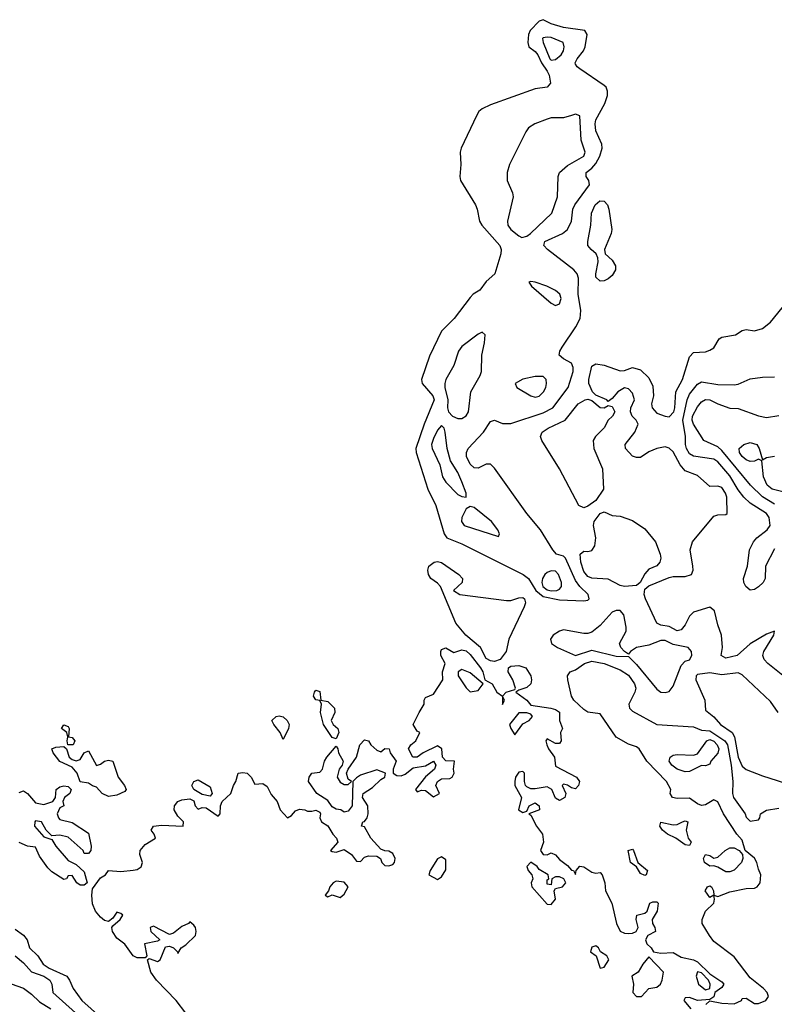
# Model space of a CAD drawing. Header units: metres. Extents: x -51132 to -49532, y -231222 to -229437.
# Tile 158 of 256: x -50948 to -50855, y -229973 to -229852. Entities that reach past the tile are written whole.
import ezdxf

# ---------------------------------------------------------------- set-up
doc = ezdxf.new("R2010")
doc.units = ezdxf.units.M
doc.layers.add('CONTOUR_INDEX', color=1, linetype='Continuous')
doc.layers.add('CONTOUR_INTER', color=3, linetype='Continuous')

msp = doc.modelspace()

# ---------------------------------------------------------------- linework, layer by layer
at = {"layer": 'CONTOUR_INDEX', "elevation": 10}
for points in [[(-50876.1, -229874.26), (-50875.58, -229874.28), (-50875.16, -229874.76), (-50874.98, -229875.26), (-50874.64, -229877.76), (-50874.7, -229878.26), (-50875.54, -229880.26), (-50875.46, -229880.76), (-50874.58, -229881.56), (-50874.16, -229882.26), (-50874.19, -229882.76), (-50874.58, -229883.43), (-50875.08, -229883.86), (-50875.58, -229884.09), (-50876.08, -229884.13), (-50876.58, -229883.67), (-50876.61, -229883.26), (-50876.3, -229881.76), (-50876.34, -229881.26), (-50876.54, -229880.76), (-50877.19, -229880.26), (-50877.57, -229879.76), (-50877.59, -229879.26), (-50877.22, -229877.26), (-50877.15, -229875.76), (-50876.69, -229874.76), (-50876.1, -229874.26)], [(-50853.58, -229932.73), (-50855.42, -229931.26), (-50855.89, -229930.76), (-50856.05, -229930.26), (-50855.91, -229929.76), (-50854.67, -229927.76), (-50854.58, -229927.26), (-50855.58, -229927.61), (-50857.58, -229928.82), (-50859.21, -229930.26), (-50860.58, -229930.57), (-50861.16, -229930.26), (-50861.01, -229929.26), (-50861.11, -229927.76), (-50861.58, -229926.49), (-50861.99, -229924.76), (-50862.58, -229924.29), (-50864.58, -229924.91), (-50865.08, -229925.42), (-50865.58, -229926.46), (-50866.08, -229927.09), (-50866.58, -229927.2), (-50867.58, -229926.7), (-50868.58, -229926.52), (-50869.08, -229926.26), (-50870.5, -229923.26), (-50870.65, -229922.76), (-50870.58, -229922.07), (-50870.08, -229921.68), (-50867.58, -229920.65), (-50867.08, -229920.52), (-50865.58, -229920.52), (-50864.82, -229920.26), (-50864.63, -229919.76), (-50864.65, -229919.26), (-50864.98, -229917.26), (-50864.7, -229916.26), (-50862.08, -229913.1), (-50861.58, -229912.93), (-50860.58, -229912.89), (-50860.43, -229912.76), (-50860.48, -229910.76), (-50860.63, -229910.26), (-50861.08, -229909.56), (-50861.58, -229909.41), (-50862.58, -229909.42), (-50864.08, -229908.08), (-50865.58, -229907.49), (-50866.21, -229906.76), (-50867.08, -229905.17), (-50867.58, -229904.72), (-50868.08, -229904.56), (-50869.08, -229904.74), (-50870.08, -229905.17), (-50871.08, -229905.85), (-50871.58, -229905.86), (-50872.08, -229905.69), (-50872.95, -229904.76), (-50872.98, -229904.26), (-50871.8, -229902.76), (-50871.38, -229901.76), (-50871.64, -229901.26), (-50872.12, -229900.76), (-50872.31, -229900.26), (-50872.3, -229899.76), (-50871.83, -229898.76), (-50872.08, -229897.95), (-50872.58, -229897.39), (-50873.08, -229897.27), (-50873.89, -229897.76), (-50874.58, -229898.6), (-50875.08, -229898.98), (-50875.23, -229898.76), (-50876.58, -229898.18), (-50877.01, -229897.76), (-50877.45, -229896.76), (-50877.47, -229896.26), (-50877.08, -229894.62), (-50876.58, -229894.34), (-50875.58, -229894.49), (-50873.58, -229895.18), (-50873.08, -229895.14), (-50872.08, -229894.77), (-50871.08, -229895.05), (-50870.08, -229896.04), (-50869.58, -229897.07), (-50869.49, -229898.26), (-50869.73, -229899.26), (-50869.68, -229899.76), (-50869.08, -229900.4), (-50868.08, -229900.79), (-50867.58, -229900.84), (-50867.01, -229900.26), (-50866.86, -229899.76), (-50866.76, -229897.76), (-50865.94, -229896.26), (-50865.08, -229893.47), (-50864.58, -229892.92), (-50863.08, -229892.83), (-50862.58, -229892.64), (-50862.08, -229892.34), (-50861.42, -229891.26), (-50861.08, -229891.06), (-50859.4, -229890.76), (-50858.58, -229890.24), (-50858.08, -229890.11), (-50857.08, -229890.26), (-50856.08, -229889.98), (-50855.08, -229889.19), (-50852.58, -229886.13)], [(-50877.92, -229898.76), (-50877.58, -229898.68), (-50877.08, -229898.86), (-50876.08, -229899.69), (-50875.56, -229899.76), (-50875.08, -229899.48), (-50874.58, -229899.59), (-50874.27, -229900.26), (-50874.55, -229900.76), (-50875.08, -229901.26), (-50875.58, -229902.2), (-50876.64, -229903.26), (-50876.93, -229903.76), (-50876.84, -229904.76), (-50875.79, -229907.26), (-50875.67, -229909.76), (-50876.58, -229911.16), (-50877.58, -229911.87), (-50878.08, -229912.06), (-50878.67, -229911.76), (-50881.06, -229907.26), (-50883.23, -229903.76), (-50883.43, -229903.26), (-50883.19, -229902.76), (-50882.47, -229902.26), (-50880.37, -229901.26), (-50878.77, -229899.26), (-50877.92, -229898.76)], [(-50876.06, -229912.76), (-50875.58, -229912.54), (-50874.58, -229913.03), (-50873.58, -229913.1), (-50872.08, -229913.62), (-50870.58, -229914.66), (-50869.26, -229916.26), (-50868.66, -229917.76), (-50868.58, -229918.26), (-50868.71, -229918.76), (-50869.08, -229919.22), (-50870.08, -229919.62), (-50870.58, -229920.21), (-50871.12, -229921.26), (-50871.58, -229921.64), (-50873.08, -229921.74), (-50873.58, -229921.65), (-50875.08, -229920.85), (-50877.08, -229920.73), (-50877.58, -229920.53), (-50878.08, -229919.91), (-50878.43, -229918.76), (-50878.53, -229917.76), (-50878.08, -229917.39), (-50877.58, -229917.45), (-50877.08, -229917.34), (-50876.71, -229916.76), (-50876.6, -229915.76), (-50876.87, -229914.26), (-50876.81, -229913.76), (-50876.06, -229912.76)], [(-50896.51, -229918.76), (-50896.08, -229918.67), (-50895.58, -229918.8), (-50893.47, -229920.26), (-50893.01, -229920.76), (-50893.07, -229921.26), (-50894.11, -229922.26), (-50893.34, -229922.76), (-50887.58, -229923.5), (-50887.08, -229923.49), (-50886.08, -229923.14), (-50885.58, -229923.1), (-50885.36, -229923.26), (-50885.24, -229923.76), (-50885.41, -229924.26), (-50887.31, -229928.26), (-50887.64, -229929.76), (-50888.38, -229930.76), (-50889.08, -229930.98), (-50889.58, -229930.92), (-50890.08, -229930.63), (-50890.8, -229929.26), (-50892.62, -229927.76), (-50893.85, -229926.26), (-50895.73, -229921.76), (-50896.08, -229921.34), (-50896.92, -229920.76), (-50897.21, -229920.26), (-50897.28, -229919.76), (-50897.15, -229919.26), (-50896.51, -229918.76)], [(-50927.08, -229974.3), (-50928.25, -229972.76), (-50930.67, -229970.26), (-50931.4, -229969.26), (-50931.8, -229967.76), (-50931.58, -229967.56), (-50930.58, -229967.94), (-50930.25, -229967.76), (-50929.58, -229966.13), (-50929.08, -229966.06), (-50928.58, -229966.26), (-50928.12, -229966.76), (-50928.08, -229966.95), (-50927.67, -229966.26), (-50927.08, -229965.88), (-50925.9, -229964.76), (-50925.81, -229964.26), (-50925.9, -229963.76), (-50926.08, -229963.49), (-50926.58, -229963.06), (-50926.73, -229963.26), (-50927.58, -229963.62), (-50928.58, -229964.45), (-50929.08, -229964.62), (-50931.08, -229963.58), (-50931.45, -229963.76), (-50931.4, -229964.26), (-50930.28, -229965.26), (-50930.58, -229965.44), (-50932.18, -229965.76), (-50931.87, -229967.26), (-50932.08, -229967.49), (-50933.08, -229967.48), (-50933.58, -229967.24), (-50934.58, -229965.83), (-50935.58, -229965.06), (-50936.11, -229964.26), (-50936.18, -229963.76), (-50936.08, -229963.55), (-50935.17, -229962.76), (-50934.85, -229962.26), (-50935.08, -229962.04), (-50935.58, -229961.89), (-50936.08, -229962.62), (-50936.58, -229963.01), (-50937.08, -229962.91), (-50937.58, -229962.5), (-50938.22, -229961.76), (-50938.58, -229960.83), (-50938.67, -229959.76), (-50938.58, -229958.98), (-50937.58, -229957.65), (-50936.96, -229957.26), (-50936.58, -229956.75), (-50935.08, -229956.85), (-50933.58, -229956.69), (-50933.08, -229956.6), (-50932.58, -229956.3), (-50932.4, -229955.76), (-50932.76, -229954.76), (-50932.69, -229954.26), (-50932.08, -229953.55), (-50930.82, -229952.76), (-50930.99, -229952.26), (-50931.35, -229951.76), (-50931.08, -229951.29), (-50930.08, -229951.15), (-50927.42, -229951.26), (-50927.35, -229950.76), (-50928.08, -229950.04), (-50928.52, -229949.26), (-50928.46, -229948.76), (-50928.05, -229948.26), (-50927.58, -229948.02), (-50926.58, -229947.9), (-50926.08, -229948.16), (-50925.94, -229948.76), (-50925.58, -229949.19), (-50925.08, -229948.97), (-50924.58, -229949.01), (-50923.08, -229950.06), (-50922.84, -229949.76), (-50922.81, -229948.76), (-50922.62, -229948.26), (-50921.54, -229947.26), (-50921.21, -229946.26), (-50920.91, -229945.76), (-50920.65, -229944.76), (-50920.08, -229944.65), (-50919.54, -229944.76), (-50919.05, -229945.26), (-50918.58, -229946.11), (-50917.58, -229946.03), (-50917.08, -229946.38), (-50916.58, -229947.36), (-50915.83, -229948.26), (-50915.48, -229949.26), (-50914.58, -229950.24), (-50914.08, -229949.96), (-50913.58, -229949.39), (-50913.08, -229949.17), (-50912.41, -229949.26), (-50912.08, -229949.43), (-50911.58, -229949.45), (-50911.08, -229949.3), (-50910.58, -229949.55), (-50910.48, -229949.76), (-50910.56, -229950.26), (-50910.39, -229950.76), (-50909.58, -229951.23), (-50908.98, -229952.26), (-50908.53, -229952.76), (-50908.35, -229953.26), (-50909.25, -229954.26), (-50909.08, -229954.41), (-50908.58, -229954.48), (-50907.58, -229954.17), (-50906.68, -229954.76), (-50906.08, -229955.59), (-50905.58, -229955.65), (-50905.08, -229955.1), (-50904.58, -229954.95), (-50903.58, -229954.98), (-50903.13, -229955.26), (-50902.94, -229955.76), (-50902.58, -229956.12), (-50902.08, -229956.17), (-50901.58, -229956.01), (-50901.4, -229955.76), (-50901.31, -229955.26), (-50901.58, -229954.65), (-50902.08, -229954.35), (-50902.58, -229954.33), (-50903.08, -229954.12), (-50904.28, -229952.76), (-50905.08, -229951.38), (-50905.46, -229951.26), (-50905.29, -229950.76), (-50905.08, -229950.71), (-50904.75, -229950.26), (-50904.61, -229949.76), (-50904.66, -229948.76), (-50905.32, -229947.76), (-50905.23, -229947.26), (-50904.08, -229946.51), (-50903.08, -229945.53), (-50902.56, -229945.26), (-50902.51, -229944.76), (-50903.58, -229944.32), (-50905.58, -229944.98), (-50906.08, -229945.34), (-50906.51, -229945.76), (-50906.61, -229948.76), (-50907.08, -229949.43), (-50907.58, -229949.56), (-50908.01, -229949.26), (-50908.58, -229949.17), (-50909.08, -229948.89), (-50909.58, -229948.13), (-50910.93, -229947.26), (-50911.99, -229945.76), (-50911.89, -229945.26), (-50911.58, -229944.75), (-50910.58, -229944.61), (-50910.25, -229944.26), (-50909.99, -229943.26), (-50909.73, -229942.76), (-50908.58, -229941.44), (-50908.35, -229941.76), (-50908.3, -229942.26), (-50907.69, -229943.26), (-50907.82, -229943.76), (-50908.18, -229944.26), (-50908.43, -229945.26), (-50908.08, -229945.86), (-50907.58, -229946.16), (-50907.08, -229946.16), (-50906.7, -229945.76), (-50907.08, -229945.47), (-50907.28, -229944.76), (-50907.08, -229944.25), (-50906.08, -229942.78), (-50905.67, -229941.26), (-50905.08, -229940.65), (-50904.58, -229940.75), (-50904.3, -229941.26), (-50903.58, -229941.92), (-50903.08, -229942.12), (-50902.58, -229941.71), (-50902.03, -229941.76), (-50901.93, -229942.26), (-50901.17, -229943.26), (-50901.53, -229944.26), (-50901.55, -229944.76), (-50901.08, -229945.04), (-50900.58, -229945.07), (-50900.08, -229944.88), (-50899.08, -229944.11), (-50897.58, -229943.83), (-50896.58, -229943.29), (-50896.28, -229943.76), (-50896.45, -229944.26), (-50897.58, -229945.21), (-50898.8, -229946.76), (-50898.58, -229947.06), (-50898.08, -229946.83), (-50897.58, -229946.88), (-50896.58, -229947.67), (-50895.86, -229947.26), (-50896.31, -229946.26), (-50896.1, -229945.76), (-50895.58, -229945.45), (-50894.58, -229945.42), (-50894.3, -229945.26), (-50894.04, -229944.76), (-50894.12, -229944.26), (-50894, -229943.26), (-50895.08, -229943.23), (-50895.49, -229942.76), (-50895.55, -229941.76), (-50896.08, -229941.38), (-50897.86, -229942.26), (-50898.58, -229942.77), (-50899.13, -229942.76), (-50899.65, -229941.76), (-50899.39, -229941.26), (-50898.76, -229940.76), (-50898.26, -229939.76), (-50898.58, -229939.57), (-50899.08, -229938.76), (-50898.36, -229937.26), (-50897.72, -229936.26), (-50897.72, -229935.76), (-50897.58, -229935.43), (-50896.58, -229935.03), (-50895.45, -229933.26), (-50895.49, -229932.26), (-50895.16, -229931.26), (-50895.7, -229930.26), (-50895.68, -229929.76), (-50895.58, -229929.52), (-50895.08, -229929.33), (-50894.08, -229929.87), (-50893.08, -229929.56), (-50892.58, -229929.7), (-50892.08, -229930.14), (-50890.8, -229931.76), (-50890.52, -229932.26), (-50890.28, -229933.26), (-50889.35, -229933.76), (-50888.8, -229934.76), (-50888.08, -229935.26), (-50888.08, -229936.29), (-50887.86, -229935.76), (-50888.08, -229935.26), (-50887.62, -229934.76), (-50886.58, -229934.46), (-50886.49, -229934.26), (-50886.83, -229933.26), (-50887.38, -229932.26), (-50887.36, -229931.76), (-50887.08, -229931.59), (-50886.08, -229931.47), (-50885.22, -229931.76), (-50884.61, -229932.76), (-50884.51, -229933.26), (-50884.58, -229933.76), (-50885.08, -229934.21), (-50886.08, -229934.52), (-50886.44, -229934.76), (-50885.08, -229935.74), (-50884.58, -229936.39), (-50882.12, -229936.76), (-50881.58, -229936.91), (-50881.08, -229937.25), (-50881.05, -229938.26), (-50880.7, -229939.26), (-50880.94, -229939.76), (-50880.87, -229940.76), (-50881.08, -229941.09), (-50881.58, -229941.1), (-50882.58, -229940.51), (-50882.74, -229940.76), (-50882.64, -229941.26), (-50882.42, -229941.76), (-50881.68, -229942.76), (-50881.58, -229943.87), (-50878.98, -229945.26), (-50878.62, -229945.76), (-50878.75, -229946.26), (-50879.08, -229946.67), (-50879.58, -229946.56), (-50880.08, -229946.21), (-50880.58, -229946.11), (-50880.75, -229946.26), (-50880.31, -229947.26), (-50880.42, -229947.76), (-50881.08, -229948.11), (-50881.58, -229947.81), (-50882.03, -229946.76), (-50882.58, -229946.43), (-50884.08, -229946.7), (-50884.58, -229946.66), (-50885.08, -229946.45), (-50885.25, -229946.26), (-50885.36, -229945.76), (-50885.38, -229944.76), (-50885.58, -229944.55), (-50886.08, -229944.63), (-50886.47, -229945.26), (-50886.58, -229945.76), (-50886.56, -229946.26), (-50885.73, -229947.76), (-50886.12, -229949.26), (-50885.58, -229949.59), (-50885.08, -229949.45), (-50884.79, -229948.76), (-50884.08, -229948.39), (-50883.56, -229948.76), (-50883.55, -229949.26), (-50884.86, -229949.76), (-50884.58, -229949.93), (-50883.92, -229951.26), (-50883.18, -229952.26), (-50883.03, -229953.26), (-50883.39, -229954.26), (-50883.08, -229954.77), (-50882.58, -229954.79), (-50882.08, -229954.56), (-50881.58, -229954.79), (-50881.08, -229955.39), (-50880.08, -229956.11), (-50879.58, -229956.7), (-50879.34, -229956.76), (-50879.08, -229957.25), (-50879.01, -229956.76), (-50878.58, -229956.2), (-50878.08, -229956.3), (-50877.08, -229956.96), (-50876.58, -229957.06), (-50876.08, -229956.99), (-50875.83, -229957.26), (-50875.47, -229958.26), (-50875.4, -229959.26), (-50874.61, -229960.76), (-50874.07, -229963.26), (-50873.58, -229964.23), (-50873.08, -229964.47), (-50872.58, -229964.48), (-50872.08, -229964.47), (-50871.61, -229964.26), (-50871.38, -229963.76), (-50871.65, -229962.76), (-50871.55, -229962.26), (-50870.58, -229961.99), (-50870.26, -229961.76), (-50869.96, -229960.76), (-50869.58, -229960.58), (-50869.08, -229960.59), (-50868.94, -229960.76), (-50869.03, -229961.76), (-50869.66, -229962.76), (-50869.63, -229963.26), (-50869.35, -229963.76), (-50869.27, -229964.26), (-50870.2, -229964.76), (-50870.48, -229965.26), (-50870.31, -229965.76), (-50869.8, -229966.26), (-50869.5, -229966.76), (-50868.58, -229966.93), (-50867.08, -229966.83), (-50866.08, -229967.4), (-50864.58, -229967.75), (-50864.08, -229967.98), (-50862.58, -229969.48), (-50861.08, -229970.44), (-50860.82, -229970.76), (-50861.08, -229971.14), (-50861.93, -229971.76), (-50862.08, -229972.29), (-50862.58, -229972.61), (-50864.08, -229972.74), (-50865.08, -229972.38), (-50865.58, -229972.41), (-50865.75, -229972.76), (-50864.9, -229973.76)], [(-50863.07, -229973.26), (-50862.58, -229972.81), (-50861.08, -229973.09), (-50859.58, -229973.18), (-50858.68, -229972.76), (-50858.58, -229972.51), (-50858.08, -229972.47), (-50857.08, -229973.12), (-50856.58, -229973.11), (-50855.67, -229972.76), (-50855.34, -229972.26), (-50855.51, -229971.76), (-50855.94, -229971.26), (-50857.58, -229969.95), (-50859.58, -229967.38), (-50862.08, -229965.49), (-50862.62, -229964.76), (-50863.5, -229963.26), (-50863.52, -229962.76), (-50863.08, -229961.76), (-50862.07, -229960.76), (-50861.98, -229960.26), (-50862.08, -229959.77), (-50862.58, -229960.08), (-50863.12, -229959.26), (-50862.86, -229958.76), (-50862.58, -229958.62), (-50862.34, -229958.76), (-50862.12, -229959.26), (-50862.08, -229959.76), (-50861.58, -229959.96), (-50860.08, -229959.36), (-50858.08, -229958.97), (-50857.08, -229958.92), (-50856.72, -229958.76), (-50856.38, -229958.26), (-50856.27, -229957.26), (-50856.58, -229956.58), (-50856.77, -229955.76), (-50857.08, -229955.21), (-50858.21, -229954.26), (-50858.58, -229953), (-50859.24, -229952.26), (-50860.87, -229949.76), (-50861.58, -229948.29), (-50862.08, -229948.04), (-50863.08, -229948.64), (-50863.58, -229948.74), (-50864.08, -229948.54), (-50865.08, -229947.82), (-50866.58, -229947.86), (-50867.17, -229947.76), (-50867.43, -229947.26), (-50867.37, -229946.76), (-50867.88, -229945.76), (-50870.33, -229943.26), (-50871.25, -229941.76), (-50871.58, -229941.51), (-50872.58, -229941.17), (-50874.08, -229940.3), (-50876.08, -229937.45), (-50877.58, -229937.23), (-50878.08, -229936.92), (-50879.3, -229935.76), (-50879.61, -229935.26), (-50880.05, -229933.26), (-50880.08, -229932.76), (-50879.75, -229932.26), (-50879.08, -229932.03), (-50878, -229931.26), (-50877.08, -229930.95), (-50875.58, -229931.23), (-50873.58, -229932.02), (-50872.58, -229932.67), (-50871.82, -229933.76), (-50871.69, -229934.26), (-50871.81, -229934.76), (-50872.52, -229936.26), (-50872.46, -229936.76), (-50872.08, -229937.1), (-50869.08, -229938.77), (-50864.58, -229939.05), (-50863.58, -229939.47), (-50862.58, -229939.54), (-50860.71, -229940.76), (-50860.39, -229941.26), (-50859.93, -229943.76), (-50859.73, -229945.76), (-50859.77, -229947.26), (-50859.63, -229947.76), (-50858.23, -229949.76), (-50858.08, -229950.19), (-50857.58, -229950.65), (-50856.58, -229950.48), (-50856.4, -229950.26), (-50856.34, -229949.76), (-50855.58, -229949.32), (-50854.08, -229949.08)], [(-50893.08, -229931.99), (-50893.56, -229932.26), (-50893.53, -229932.76), (-50892.58, -229934.25), (-50892.08, -229934.75), (-50891.08, -229934.55), (-50890.45, -229933.76), (-50892.08, -229932.41), (-50893.08, -229931.99)], [(-50911.23, -229934.76), (-50911.08, -229934.53), (-50910.58, -229934.69), (-50910.44, -229935.76), (-50909.58, -229935.91), (-50908.79, -229936.76), (-50908.74, -229937.26), (-50909.2, -229938.26), (-50908.95, -229938.76), (-50908.38, -229939.26), (-50908.26, -229939.76), (-50908.58, -229940.52), (-50909.08, -229940.37), (-50910.13, -229938.76), (-50910.48, -229937.26), (-50910.36, -229936.26), (-50910.58, -229935.79), (-50911.08, -229935.73), (-50911.36, -229935.26), (-50911.23, -229934.76)], [(-50915.97, -229937.76), (-50915.58, -229937.69), (-50915.08, -229937.81), (-50914.6, -229938.26), (-50914.36, -229938.76), (-50914.42, -229939.26), (-50915.08, -229940.6), (-50915.47, -229939.76), (-50916.24, -229938.76), (-50916.47, -229938.26), (-50915.97, -229937.76)], [(-50886.08, -229937.31), (-50887.24, -229938.76), (-50887.08, -229939.26), (-50886.58, -229940.02), (-50885.58, -229938.67), (-50884.79, -229938.26), (-50884.4, -229937.76), (-50884.58, -229937.48), (-50885.08, -229937.33), (-50886.08, -229937.31)], [(-50942.37, -229939.26), (-50942.08, -229938.8), (-50941.58, -229938.99), (-50941.46, -229939.26), (-50941.52, -229940.26), (-50941.08, -229940.35), (-50940.74, -229940.76), (-50940.96, -229941.26), (-50941.62, -229941.26), (-50941.7, -229940.76), (-50941.59, -229940.26), (-50941.74, -229939.76), (-50942.37, -229939.26)], [(-50943.57, -229941.76), (-50943.08, -229941.56), (-50942.08, -229941.48), (-50941.78, -229941.76), (-50941.43, -229942.76), (-50941.08, -229943.05), (-50940.58, -229943.22), (-50940.08, -229943.08), (-50939.58, -229942.23), (-50939.08, -229941.99), (-50938.08, -229943.79), (-50937.58, -229943.66), (-50937.08, -229943.29), (-50936.58, -229943.14), (-50936.08, -229943.29), (-50935.39, -229945.26), (-50934.62, -229946.26), (-50934.41, -229946.76), (-50934.58, -229947.02), (-50935.58, -229947.44), (-50936.58, -229947.63), (-50937.37, -229947.26), (-50938.08, -229946.48), (-50938.58, -229946.33), (-50939.08, -229945.98), (-50940.08, -229945.83), (-50940.47, -229944.76), (-50940.86, -229944.26), (-50941.08, -229944.01), (-50942.58, -229943.32), (-50943.43, -229942.26), (-50943.57, -229941.76)], [(-50926.11, -229945.76), (-50925.58, -229945.56), (-50924.08, -229946.44), (-50923.83, -229947.26), (-50924.08, -229947.59), (-50925.08, -229947.36), (-50926.08, -229946.78), (-50926.32, -229946.26), (-50926.11, -229945.76)], [(-50947.58, -229947.13), (-50947.08, -229946.93), (-50946.58, -229947.26), (-50945.58, -229948.41), (-50944.58, -229948.59), (-50943.46, -229948.26), (-50943.13, -229947.76), (-50943.05, -229946.76), (-50942.58, -229946.45), (-50942.08, -229946.29), (-50941.58, -229946.4), (-50941.2, -229946.76), (-50941.37, -229947.26), (-50942, -229947.76), (-50942.22, -229948.26), (-50942.12, -229948.76), (-50942.58, -229949.01), (-50942.94, -229949.76), (-50942.77, -229950.26), (-50942.58, -229950.44), (-50941.08, -229950.83), (-50939.08, -229952.13), (-50938.73, -229953.76), (-50938.79, -229954.26), (-50939.08, -229954.64), (-50939.58, -229954.65), (-50939.74, -229954.26), (-50941.58, -229952.62), (-50942.58, -229952.37), (-50943.58, -229952.45), (-50944.29, -229951.76), (-50944.84, -229950.76), (-50945.58, -229950.64), (-50945.69, -229950.76), (-50945.7, -229951.26), (-50944.58, -229952.61), (-50943.58, -229952.91), (-50943.07, -229953.76), (-50941.58, -229955.52), (-50940.58, -229955.99), (-50939.58, -229956.92), (-50939.23, -229958.26), (-50939.58, -229958.55), (-50940.08, -229958.56), (-50940.49, -229958.26), (-50941.08, -229957.35), (-50941.58, -229957.4), (-50941.79, -229957.76), (-50942.08, -229957.83), (-50943.58, -229956.89), (-50944.08, -229956.41), (-50945.08, -229954.97), (-50945.58, -229953.86), (-50946.58, -229953.74), (-50947.58, -229953.3)], [(-50865.93, -229950.76), (-50865.58, -229950.61), (-50865.27, -229950.76), (-50865.46, -229951.76), (-50865.24, -229952.76), (-50864.86, -229953.26), (-50865.08, -229953.68), (-50865.58, -229953.58), (-50866.75, -229952.76), (-50867.77, -229952.26), (-50868.38, -229951.76), (-50868.73, -229951.26), (-50868.58, -229950.77), (-50867.08, -229951.11), (-50866.58, -229951.08), (-50865.93, -229950.76)], [(-50872.61, -229954.26), (-50872.08, -229954.12), (-50871.96, -229954.26), (-50871.44, -229955.76), (-50870.24, -229956.76), (-50870.38, -229957.26), (-50870.58, -229957.35), (-50871.08, -229957.1), (-50871.58, -229956.3), (-50872.34, -229955.76), (-50872.61, -229954.26)], [(-50860.68, -229954.26), (-50860.08, -229953.95), (-50859.58, -229953.94), (-50858.93, -229954.26), (-50858.54, -229954.76), (-50858.48, -229955.26), (-50858.65, -229955.76), (-50859.58, -229956.68), (-50860.08, -229956.92), (-50860.58, -229956.9), (-50861.58, -229956.32), (-50862.08, -229956.17), (-50862.58, -229956.2), (-50863.23, -229955.76), (-50863.33, -229955.26), (-50863.08, -229954.78), (-50862.58, -229954.88), (-50862.08, -229955.23), (-50861.58, -229955.11), (-50860.68, -229954.26)], [(-50895.58, -229955.05), (-50896.08, -229955.32), (-50897.01, -229956.76), (-50897.17, -229957.26), (-50896.08, -229957.85), (-50895.58, -229957.54), (-50895.08, -229956.67), (-50895.08, -229955.41), (-50895.58, -229955.05)], [(-50884.58, -229955.72), (-50885.1, -229956.26), (-50884.92, -229956.76), (-50884.46, -229957.26), (-50884.36, -229957.76), (-50884.54, -229958.26), (-50884.48, -229958.76), (-50882.58, -229960.9), (-50882.08, -229960.94), (-50881.56, -229960.26), (-50881.72, -229959.26), (-50881.58, -229958.95), (-50880.69, -229958.76), (-50880.29, -229958.26), (-50880.54, -229957.76), (-50881.08, -229957.51), (-50881.58, -229957.5), (-50882.03, -229957.76), (-50882.08, -229958.5), (-50882.58, -229958.41), (-50882.58, -229957.88), (-50882.39, -229957.76), (-50882.45, -229957.26), (-50883.58, -229956.63), (-50883.82, -229956.26), (-50884.58, -229955.72)], [(-50908.58, -229958.06), (-50908.93, -229958.26), (-50909.35, -229958.76), (-50909.5, -229959.26), (-50909.94, -229959.76), (-50909.58, -229960), (-50909.08, -229959.75), (-50908.08, -229960.08), (-50907.58, -229959.64), (-50907.09, -229958.76), (-50907.58, -229958.17), (-50908.58, -229958.06)], [(-50948.08, -229963.97), (-50947.08, -229964.7), (-50946.6, -229965.26), (-50946.31, -229966.26), (-50945.3, -229967.26), (-50944.63, -229968.26), (-50943.89, -229968.76), (-50941.75, -229969.76), (-50941.39, -229970.26), (-50940.96, -229971.26), (-50939.87, -229972.76), (-50937.58, -229974.82)], [(-50877.08, -229966.2), (-50877.24, -229966.76), (-50876.55, -229967.26), (-50876.08, -229968.76), (-50875.58, -229968.64), (-50874.99, -229967.76), (-50875.24, -229967.26), (-50876.04, -229966.76), (-50876.28, -229966.26), (-50876.58, -229966.04), (-50877.08, -229966.2)], [(-50870.08, -229967.36), (-50870.81, -229968.26), (-50871.37, -229969.26), (-50872.16, -229969.76), (-50871.94, -229970.76), (-50872.06, -229971.76), (-50871.58, -229972.27), (-50870.96, -229972.26), (-50870.08, -229971.28), (-50869.08, -229971.13), (-50868.62, -229970.76), (-50868.42, -229970.26), (-50868.25, -229969.26), (-50870.08, -229967.36)], [(-50864.08, -229969.24), (-50864.23, -229969.76), (-50863.96, -229970.76), (-50863.08, -229971.44), (-50862.58, -229971.27), (-50862.53, -229970.76), (-50862.74, -229970.26), (-50863.58, -229969.36), (-50864.08, -229969.24)]]:
    msp.add_lwpolyline(points, dxfattribs=at)
at = {"layer": 'CONTOUR_INTER'}
for points, elevation in [([(-50883.58, -229852.12), (-50884.7, -229853.26), (-50884.88, -229853.76), (-50884.96, -229854.76), (-50884.83, -229855.26), (-50884.08, -229855.84), (-50883.75, -229856.26), (-50883.3, -229857.26), (-50882.59, -229858.26), (-50882.34, -229858.76), (-50882.18, -229859.76), (-50882.58, -229860.25), (-50884.08, -229860.44), (-50889.58, -229862.44), (-50890.58, -229862.91), (-50891, -229863.26), (-50891.29, -229863.76), (-50893.17, -229867.76), (-50893.32, -229868.26), (-50893.21, -229869.76), (-50893.35, -229871.26), (-50893.25, -229871.76), (-50891.43, -229874.76), (-50891.2, -229875.26), (-50890.91, -229876.76), (-50890.64, -229877.26), (-50888.43, -229879.76), (-50888.26, -229880.26), (-50888.3, -229880.76), (-50889.03, -229883.26), (-50890.08, -229884.17), (-50890.88, -229885.26), (-50891.68, -229885.76), (-50892.08, -229886.17), (-50894.06, -229888.76), (-50895.58, -229890.32), (-50897.08, -229893.39), (-50898.07, -229896.26), (-50897.97, -229896.76), (-50896.65, -229898.26), (-50896.5, -229898.76), (-50897.72, -229901.76), (-50898.76, -229904.76), (-50898.7, -229905.26), (-50897.29, -229909.76), (-50896.3, -229911.76), (-50895.26, -229915.26), (-50894.95, -229915.76), (-50893.08, -229916.48), (-50885.55, -229920.26), (-50884.9, -229920.76), (-50884, -229922.26), (-50883.08, -229923), (-50881.08, -229923.39), (-50878.08, -229923.54), (-50877.58, -229923.43), (-50877.41, -229923.26), (-50877.54, -229922.76), (-50878.58, -229921.74), (-50879.08, -229921), (-50880.35, -229918.26), (-50880.58, -229918.03), (-50881.42, -229917.76), (-50881.91, -229917.26), (-50883.43, -229914.76), (-50885.1, -229912.76), (-50889.08, -229907.17), (-50889.58, -229906.7), (-50890.08, -229906.67), (-50891.08, -229907.17), (-50891.58, -229907.13), (-50892.08, -229906.69), (-50892.51, -229905.76), (-50892.52, -229905.26), (-50892.32, -229904.76), (-50890.44, -229902.76), (-50889.58, -229901.42), (-50889.08, -229901.26), (-50888.08, -229901.69), (-50887.08, -229901.69), (-50883.08, -229900.38), (-50881.88, -229899.76), (-50880.01, -229897.26), (-50879.38, -229895.26), (-50879.37, -229894.76), (-50879.58, -229894.23), (-50880.58, -229893.73), (-50881.11, -229893.26), (-50881.04, -229892.76), (-50880.76, -229892.26), (-50879.06, -229889.76), (-50878.52, -229888.76), (-50878.43, -229887.76), (-50878.79, -229885.76), (-50878.73, -229883.76), (-50878.88, -229883.26), (-50879.29, -229882.76), (-50882.56, -229880.26), (-50882.99, -229879.76), (-50882.87, -229879.26), (-50880.69, -229878.26), (-50880.07, -229877.76), (-50879.6, -229876.76), (-50879.41, -229875.26), (-50879.19, -229874.76), (-50877.37, -229872.26), (-50877.46, -229871.76), (-50877.8, -229871.26), (-50877.8, -229870.76), (-50877.08, -229870.22), (-50876.58, -229869.66), (-50876.11, -229868.76), (-50875.81, -229867.76), (-50875.86, -229867.26), (-50876.58, -229865.63), (-50876.68, -229864.76), (-50876.61, -229864.26), (-50875.49, -229862.26), (-50875.17, -229861.26), (-50875.14, -229860.76), (-50875.33, -229860.26), (-50875.58, -229860.04), (-50878.58, -229858), (-50878.89, -229857.76), (-50879.08, -229857.4), (-50879.13, -229857.26), (-50878.89, -229856.76), (-50878.13, -229855.76), (-50877.93, -229855.26), (-50877.68, -229853.76), (-50877.96, -229853.26), (-50880.58, -229852.9), (-50882.08, -229852.45), (-50883.08, -229851.94), (-50883.58, -229852.12)], 9), ([(-50883.08, -229854.18), (-50883.17, -229854.26), (-50883.1, -229854.76), (-50882.25, -229856.76), (-50882.08, -229856.91), (-50881.58, -229856.86), (-50880.88, -229856.26), (-50880.59, -229855.76), (-50880.5, -229855.26), (-50880.62, -229854.76), (-50882.08, -229854.13), (-50882.58, -229854.07), (-50883.08, -229854.18)], 8), ([(-50879.58, -229863.75), (-50880.58, -229864.04), (-50882.08, -229864.04), (-50882.58, -229864.17), (-50884.12, -229864.76), (-50884.88, -229865.26), (-50885.23, -229865.76), (-50887.22, -229869.76), (-50887.52, -229870.76), (-50887.51, -229871.76), (-50886.87, -229873.26), (-50886.78, -229873.76), (-50887.48, -229876.76), (-50887.43, -229877.26), (-50887.08, -229877.76), (-50886.08, -229878.58), (-50885.69, -229878.76), (-50885.08, -229878.62), (-50884.63, -229878.26), (-50882.01, -229875.76), (-50881.33, -229873.76), (-50881.24, -229871.26), (-50881.06, -229870.76), (-50880.08, -229869.9), (-50878.07, -229868.76), (-50877.92, -229868.26), (-50878.4, -229866.76), (-50878.56, -229863.76), (-50879.08, -229863.56), (-50879.58, -229863.75)], 8), ([(-50884.58, -229884.19), (-50884.83, -229884.26), (-50884.53, -229884.76), (-50882.08, -229886.86), (-50881.58, -229887.15), (-50881.08, -229886.94), (-50880.87, -229886.26), (-50881.02, -229885.76), (-50881.58, -229885.28), (-50882.65, -229884.76), (-50884.08, -229884.25), (-50884.58, -229884.19)], 8), ([(-50891.08, -229890.68), (-50893.08, -229892.21), (-50893.49, -229892.76), (-50894.08, -229894.55), (-50895.05, -229896.26), (-50895.19, -229896.76), (-50895.19, -229897.26), (-50894.81, -229898.76), (-50894.86, -229899.76), (-50894.75, -229900.26), (-50894.23, -229900.76), (-50893.58, -229901.06), (-50893.08, -229901.07), (-50892.58, -229900.74), (-50892.29, -229900.26), (-50892, -229897.76), (-50890.83, -229895.76), (-50890.67, -229895.26), (-50890.64, -229893.26), (-50890.3, -229891.76), (-50890.23, -229890.76), (-50890.58, -229890.44), (-50891.08, -229890.68)], 8), ([(-50885.58, -229896.23), (-50886.52, -229896.76), (-50886.31, -229897.26), (-50884.58, -229898.27), (-50884.08, -229898.44), (-50883.58, -229898.3), (-50883.03, -229897.76), (-50882.77, -229897.26), (-50882.66, -229896.76), (-50882.73, -229896.26), (-50883.08, -229895.87), (-50884.08, -229895.88), (-50885.58, -229896.23)], 8), ([(-50854.58, -229917.1), (-50855.72, -229919.26), (-50855.76, -229920.76), (-50856, -229921.26), (-50856.58, -229921.81), (-50857.08, -229922.11), (-50857.58, -229922.22), (-50858.14, -229921.76), (-50858.39, -229921.26), (-50858.43, -229920.76), (-50857.92, -229919.26), (-50857.66, -229917.26), (-50857.17, -229916.26), (-50856.78, -229915.76), (-50855.49, -229914.76), (-50855.12, -229914.26), (-50855.25, -229913.26), (-50855.59, -229912.76), (-50857.58, -229911.49), (-50858.38, -229910.76), (-50859.08, -229909.85), (-50860.08, -229908.13), (-50861.58, -229906.38), (-50862.08, -229906.08), (-50864.58, -229905.71), (-50865.08, -229905.41), (-50865.44, -229904.76), (-50865.55, -229904.26), (-50865.54, -229903.26), (-50865.88, -229901.26), (-50865.35, -229898.76), (-50865.08, -229898.08), (-50864.08, -229896.82), (-50863.58, -229896.56), (-50861.58, -229896.86), (-50859.58, -229896.9), (-50859.08, -229896.82), (-50857.58, -229896.16), (-50856.08, -229895.96), (-50854.58, -229895.94)], 11), ([(-50854.58, -229911.63), (-50856.08, -229910.7), (-50857.56, -229909.26), (-50861.08, -229905.01), (-50861.58, -229904.55), (-50863.28, -229903.76), (-50864.57, -229901.76), (-50864.74, -229901.26), (-50864.69, -229900.76), (-50864.08, -229899.64), (-50863.58, -229898.99), (-50863.08, -229898.72), (-50862.58, -229898.75), (-50861.58, -229899.26), (-50860.08, -229899.78), (-50859.08, -229899.83), (-50856.58, -229900.75), (-50855.58, -229900.92), (-50854.08, -229900.69)], 12), ([(-50895.58, -229901.91), (-50896.08, -229902.5), (-50896.58, -229903.52), (-50896.81, -229904.26), (-50896.76, -229904.76), (-50895.8, -229906.76), (-50895.46, -229908.26), (-50895.08, -229908.92), (-50893.58, -229910.41), (-50893.08, -229910.69), (-50892.58, -229910.76), (-50892.57, -229910.26), (-50893.08, -229908.85), (-50893.58, -229907.73), (-50894.49, -229906.26), (-50894.89, -229904.76), (-50895.14, -229902.76), (-50895.29, -229902.26), (-50895.58, -229901.91)], 8), ([(-50853.58, -229910.09), (-50854.89, -229909.76), (-50855.5, -229909.26), (-50855.96, -229908.26), (-50856.16, -229906.26), (-50856.58, -229906.09), (-50857.08, -229906.33), (-50857.58, -229906.37), (-50858.08, -229906.16), (-50858.59, -229905.76), (-50858.89, -229905.26), (-50858.94, -229904.76), (-50858.36, -229904.26)], 13), ([(-50858.36, -229904.26), (-50857.58, -229904.01), (-50856.77, -229904.26), (-50856.47, -229904.76), (-50856.08, -229906.14), (-50855.58, -229905.88), (-50854.58, -229905.69)], 13), ([(-50892.58, -229912.18), (-50893.09, -229913.26), (-50893.13, -229913.76), (-50892.8, -229914.26), (-50888.58, -229915.61), (-50888.44, -229915.26), (-50888.65, -229914.76), (-50889.43, -229913.76), (-50891.58, -229912.01), (-50892.08, -229911.9), (-50892.58, -229912.18)], 8), ([(-50882.58, -229920.03), (-50882.88, -229920.26), (-50883.16, -229920.76), (-50883.25, -229921.26), (-50883.12, -229921.76), (-50882.58, -229922.15), (-50882.08, -229922.29), (-50881.4, -229922.26), (-50881.08, -229922.09), (-50880.83, -229921.76), (-50880.84, -229921.26), (-50881.19, -229920.26), (-50881.58, -229919.87), (-50882.08, -229919.83), (-50882.58, -229920.03)], 8), ([(-50874.08, -229924.7), (-50874.58, -229924.9), (-50876.08, -229926.56), (-50877.08, -229927.38), (-50877.58, -229927.56), (-50878.08, -229927.54), (-50880.58, -229927.11), (-50881.08, -229927.25), (-50881.87, -229927.76), (-50882.18, -229928.26), (-50882.06, -229928.76), (-50881.3, -229929.26), (-50879.08, -229930.27), (-50877.08, -229929.58), (-50874.08, -229930.32), (-50872.58, -229930.39), (-50871.58, -229931.38), (-50869.08, -229934.42), (-50868.58, -229934.76), (-50868.08, -229934.81), (-50867.58, -229934.67), (-50867.08, -229934.04), (-50866.08, -229931.49), (-50865.58, -229930.96), (-50865.08, -229930.77), (-50864.78, -229930.26), (-50864.82, -229929.76), (-50865.24, -229929.26), (-50867.08, -229928.91), (-50868.08, -229928.42), (-50868.58, -229928.42), (-50870.08, -229929), (-50871.58, -229929.29), (-50872.31, -229929.76), (-50872.58, -229930.09), (-50873.08, -229929.76), (-50873.51, -229929.26), (-50873.69, -229928.76), (-50872.88, -229927.26), (-50872.85, -229926.76), (-50873.15, -229925.26), (-50873.58, -229924.72), (-50874.08, -229924.7)], 9), ([(-50854.13, -229937.26), (-50855.08, -229935.94), (-50858.58, -229932.65), (-50859.08, -229932.41), (-50861.08, -229932.65), (-50862.58, -229932.39), (-50864.08, -229932.61)], 9), ([(-50864.08, -229932.61), (-50864.23, -229932.76), (-50864.29, -229933.26), (-50863.16, -229935.76), (-50863.08, -229937.01), (-50862.08, -229937.81), (-50861.26, -229938.76), (-50859.82, -229939.76), (-50859.52, -229940.26), (-50859.08, -229942.78), (-50858.58, -229943.87), (-50858.08, -229944.29), (-50856.08, -229945.07), (-50852.32, -229946.26)], 9), ([(-50862.91, -229940.76), (-50862.58, -229940.6), (-50862.08, -229940.81), (-50861.67, -229941.26), (-50861.45, -229941.76), (-50861.58, -229942.3), (-50862.43, -229943.26), (-50862.58, -229943.63), (-50863.08, -229943.83), (-50863.58, -229943.82), (-50865.08, -229944.53), (-50865.58, -229944.6), (-50866.58, -229944.26), (-50867.25, -229943.76), (-50867.55, -229943.26), (-50867.46, -229942.76), (-50867.08, -229942.55), (-50866.58, -229942.47), (-50864.58, -229942.55), (-50864.08, -229942.36), (-50862.91, -229940.76)], 11), ([(-50948.11, -229967.26), (-50947.08, -229968.13), (-50946.08, -229969.22), (-50944.58, -229969.75), (-50943.84, -229970.26), (-50943.56, -229970.76), (-50943.45, -229971.76), (-50940.66, -229974.26)], 11), ([(-50948.58, -229970.69), (-50947.08, -229971.24), (-50946.08, -229971.98), (-50945.08, -229972.93), (-50943.7, -229973.76)], 12)]:
    msp.add_lwpolyline(points, dxfattribs=dict(at, elevation=elevation))

doc.saveas('drawing.dxf')
